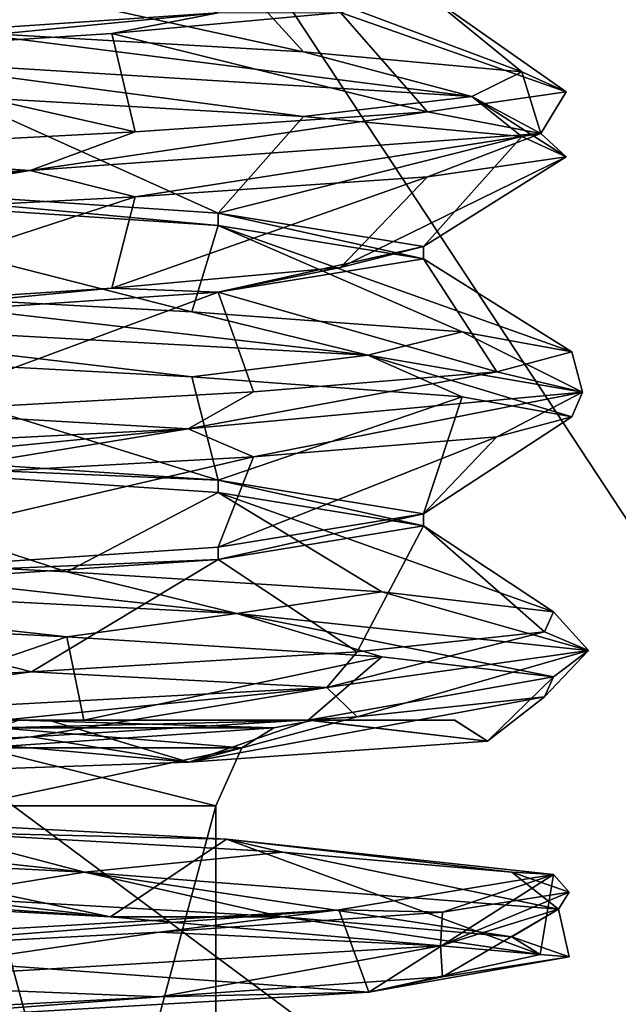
# Model space of a CAD drawing. Header units: millimetres. Extents: x -75 to 0, y -130 to 133.
# Tile 28 of 121: x -67.11 to -65.32, y -30.65 to -27.7. Entities that reach past the tile are written whole.
import ezdxf

# ---------------------------------------------------------------- set-up
doc = ezdxf.new("R2010")
doc.units = ezdxf.units.MM
doc.header["$LTSCALE"] = 65.185185
for name, color, linetype in [('1325', 7, 'CONTINUOUS'), ('1326', 7, 'CONTINUOUS'), ('1327', 7, 'CONTINUOUS'), ('1328', 7, 'CONTINUOUS'), ('1329', 7, 'CONTINUOUS'), ('1330', 7, 'CONTINUOUS'), ('1377', 7, 'CONTINUOUS'), ('1378', 7, 'CONTINUOUS'), ('1381', 7, 'CONTINUOUS'), ('1382', 7, 'CONTINUOUS'), ('1394', 7, 'CONTINUOUS'), ('1395', 7, 'CONTINUOUS'), ('1445', 7, 'CONTINUOUS'), ('1458', 7, 'CONTINUOUS'), ('1459', 7, 'CONTINUOUS'), ('1460', 7, 'CONTINUOUS'), ('1468', 7, 'CONTINUOUS'), ('1469', 7, 'CONTINUOUS'), ('944', 7, 'CONTINUOUS'), ('946', 7, 'CONTINUOUS'), ('949', 7, 'CONTINUOUS'), ('951', 7, 'CONTINUOUS'), ('972', 7, 'CONTINUOUS'), ('973', 7, 'CONTINUOUS')]:
    doc.layers.add(name, color=color, linetype=linetype)

msp = doc.modelspace()

# ---------------------------------------------------------------- linework, layer by layer
at = {"layer": '1325', "linetype": 'CONTINUOUS'}
for points in [[(-67.5507, -27.8221, -2.5609), (-65.7549, -27.9327, -1.3113), (-67.2907, -27.7389, -2.446), (-67.5507, -27.8221, -2.5609)], [(-67.2907, -27.7389, -2.446), (-65.7549, -27.9327, -1.3113), (-66.259, -27.7988, -1.8588), (-67.2907, -27.7389, -2.446)], [(-66.259, -27.7988, -1.8588), (-65.7549, -27.9327, -1.3113), (-65.6056, -27.8587, -0.8678), (-66.259, -27.7988, -1.8588)], [(-65.7549, -27.9327, -1.3113), (-67.5507, -27.8221, -2.5609), (-66.259, -27.9928, -1.8588), (-65.7549, -27.9327, -1.3113)], [(-66.259, -27.9928, -1.8588), (-67.5507, -27.8221, -2.5609), (-67.2907, -27.9329, -2.446), (-66.259, -27.9928, -1.8588)], [(-65.7549, -27.9327, -1.3113), (-65.5487, -28.0433, 0.8667), (-65.6056, -27.8587, -0.8678), (-65.7549, -27.9327, -1.3113)], [(-65.6056, -27.8587, -0.8678), (-65.5487, -28.0433, 0.8667), (-65.4724, -27.9186, 0.3118), (-65.6056, -27.8587, -0.8678)], [(-65.4724, -27.9186, 0.3118), (-65.5487, -28.0433, 0.8667), (-65.8882, -27.9785, 1.4236), (-65.4724, -27.9186, 0.3118)], [(-65.6056, -28.0527, -0.8678), (-65.7549, -27.9327, -1.3113), (-66.259, -27.9928, -1.8588), (-65.6056, -28.0527, -0.8678)], [(-65.5487, -28.0433, 0.8667), (-65.7549, -27.9327, -1.3113), (-65.4724, -28.1126, 0.3118), (-65.5487, -28.0433, 0.8667)], [(-65.4724, -28.1126, 0.3118), (-65.7549, -27.9327, -1.3113), (-65.6056, -28.0527, -0.8678), (-65.4724, -28.1126, 0.3118)], [(-65.5487, -28.0433, 0.8667), (-67.078, -28.1538, 2.431), (-65.8882, -27.9785, 1.4236), (-65.5487, -28.0433, 0.8667)], [(-65.8882, -27.9785, 1.4236), (-67.078, -28.1538, 2.431), (-66.7629, -28.0384, 2.2261), (-65.8882, -27.9785, 1.4236)], [(-66.7629, -28.0384, 2.2261), (-67.078, -28.1538, 2.431), (-67.9063, -28.0983, 2.5451), (-66.7629, -28.0384, 2.2261)], [(-67.078, -28.1538, 2.431), (-65.5487, -28.0433, 0.8667), (-66.7629, -28.2324, 2.2261), (-67.078, -28.1538, 2.431)], [(-66.7629, -28.2324, 2.2261), (-65.5487, -28.0433, 0.8667), (-65.8882, -28.1725, 1.4236), (-66.7629, -28.2324, 2.2261)], [(-65.8882, -28.1725, 1.4236), (-65.5487, -28.0433, 0.8667), (-65.4724, -28.1126, 0.3118), (-65.8882, -28.1725, 1.4236)], [(-67.078, -28.1538, 2.431), (-69.2601, -28.2644, 2.2742), (-67.9063, -28.0983, 2.5451), (-67.078, -28.1538, 2.431)], [(-69.2601, -28.2644, 2.2742), (-67.078, -28.1538, 2.431), (-69.07, -28.3522, 2.3111), (-69.2601, -28.2644, 2.2742)], [(-69.07, -28.3522, 2.3111), (-67.078, -28.1538, 2.431), (-67.9063, -28.2923, 2.5451), (-69.07, -28.3522, 2.3111)], [(-67.9063, -28.2923, 2.5451), (-67.078, -28.1538, 2.431), (-66.7629, -28.2324, 2.2261), (-67.9063, -28.2923, 2.5451)]]:
    msp.add_3dface(points, dxfattribs=at)
at = {"layer": '1326', "linetype": 'CONTINUOUS'}
for points in [[(-67.2907, -27.7389, -2.446), (-66.259, -27.7988, -1.8588), (-68, -27.4184, -2.1), (-67.2907, -27.7389, -2.446)], [(-68, -27.4184, -2.1), (-66.259, -27.7988, -1.8588), (-66.515, -27.5184, -1.4848), (-68, -27.4184, -2.1)], [(-66.259, -27.7988, -1.8588), (-65.6056, -27.8587, -0.8678), (-66.515, -27.5184, -1.4848), (-66.259, -27.7988, -1.8588)], [(-66.515, -27.5184, -1.4848), (-65.6056, -27.8587, -0.8678), (-65.9, -27.6184), (-66.515, -27.5184, -1.4848)], [(-65.9, -27.6184), (-65.4724, -27.9186, 0.3118), (-66.148, -27.6809, 0.9899), (-65.9, -27.6184)], [(-65.6056, -27.8587, -0.8678), (-65.4724, -27.9186, 0.3118), (-65.9, -27.6184), (-65.6056, -27.8587, -0.8678)], [(-66.148, -27.6809, 0.9899), (-65.8882, -27.9785, 1.4236), (-66.8333, -27.7434, 1.7461), (-66.148, -27.6809, 0.9899)], [(-65.4724, -27.9186, 0.3118), (-65.8882, -27.9785, 1.4236), (-66.148, -27.6809, 0.9899), (-65.4724, -27.9186, 0.3118)], [(-66.8333, -27.7434, 1.7461), (-66.7629, -28.0384, 2.2261), (-67.7943, -27.8059, 2.0899), (-66.8333, -27.7434, 1.7461)], [(-65.8882, -27.9785, 1.4236), (-66.7629, -28.0384, 2.2261), (-66.8333, -27.7434, 1.7461), (-65.8882, -27.9785, 1.4236)], [(-66.7629, -28.0384, 2.2261), (-67.9063, -28.0983, 2.5451), (-67.7943, -27.8059, 2.0899), (-66.7629, -28.0384, 2.2261)]]:
    msp.add_3dface(points, dxfattribs=at)
at = {"layer": '1327', "linetype": 'CONTINUOUS'}
for points in [[(-68, -27.7816, 2.1), (-67.1518, -27.4538, 2.4014), (-66.5151, -27.6816, 1.4849), (-68, -27.7816, 2.1)], [(-66.515, -28.2816, -1.4848), (-67.2907, -27.9329, -2.446), (-68, -28.1816, -2.1), (-66.515, -28.2816, -1.4848)], [(-66.259, -27.9928, -1.8588), (-67.2907, -27.9329, -2.446), (-66.515, -28.2816, -1.4848), (-66.259, -27.9928, -1.8588)], [(-65.6056, -28.0527, -0.8678), (-66.259, -27.9928, -1.8588), (-66.515, -28.2816, -1.4848), (-65.6056, -28.0527, -0.8678)], [(-65.9, -28.3816), (-65.6056, -28.0527, -0.8678), (-66.515, -28.2816, -1.4848), (-65.9, -28.3816)], [(-65.4724, -28.1126, 0.3118), (-65.6056, -28.0527, -0.8678), (-65.9, -28.3816), (-65.4724, -28.1126, 0.3118)], [(-65.8882, -28.1725, 1.4236), (-65.4724, -28.1126, 0.3118), (-66.148, -28.4441, 0.9899), (-65.8882, -28.1725, 1.4236)], [(-66.148, -28.4441, 0.9899), (-65.4724, -28.1126, 0.3118), (-65.9, -28.3816), (-66.148, -28.4441, 0.9899)], [(-66.7629, -28.2324, 2.2261), (-65.8882, -28.1725, 1.4236), (-66.8333, -28.5066, 1.7461), (-66.7629, -28.2324, 2.2261)], [(-66.8333, -28.5066, 1.7461), (-65.8882, -28.1725, 1.4236), (-66.148, -28.4441, 0.9899), (-66.8333, -28.5066, 1.7461)], [(-67.9063, -28.2923, 2.5451), (-66.7629, -28.2324, 2.2261), (-67.7943, -28.5691, 2.0899), (-67.9063, -28.2923, 2.5451)], [(-67.7943, -28.5691, 2.0899), (-66.7629, -28.2324, 2.2261), (-66.8333, -28.5066, 1.7461), (-67.7943, -28.5691, 2.0899)]]:
    msp.add_3dface(points, dxfattribs=at)
at = {"layer": '1328', "linetype": 'CONTINUOUS'}
for points in [[(-68.0785, -28.5962, -2.5988), (-66.0669, -28.7067, -1.7388), (-67.7089, -28.5176, -2.5301), (-68.0785, -28.5962, -2.5988)], [(-67.7089, -28.5176, -2.5301), (-66.0669, -28.7067, -1.7388), (-66.5938, -28.5775, -2.1233), (-67.7089, -28.5176, -2.5301)], [(-66.0669, -28.7067, -1.7388), (-68.0785, -28.5962, -2.5988), (-66.5938, -28.7715, -2.1233), (-66.0669, -28.7067, -1.7388)], [(-66.5938, -28.7715, -2.1233), (-68.0785, -28.5962, -2.5988), (-67.7089, -28.7116, -2.5301), (-66.5938, -28.7715, -2.1233)], [(-66.5938, -28.5775, -2.1233), (-66.0669, -28.7067, -1.7388), (-65.7841, -28.6374, -1.2553), (-66.5938, -28.5775, -2.1233)], [(-66.0669, -28.7067, -1.7388), (-65.424, -28.8173, 0.3523), (-65.7841, -28.6374, -1.2553), (-66.0669, -28.7067, -1.7388)], [(-65.7841, -28.6374, -1.2553), (-65.424, -28.8173, 0.3523), (-65.4558, -28.6973, -0.1146), (-65.7841, -28.6374, -1.2553)], [(-65.7841, -28.8314, -1.2553), (-66.0669, -28.7067, -1.7388), (-66.5938, -28.7715, -2.1233), (-65.7841, -28.8314, -1.2553)], [(-65.424, -28.8173, 0.3523), (-66.0669, -28.7067, -1.7388), (-65.4558, -28.8913, -0.1146), (-65.424, -28.8173, 0.3523)], [(-65.4558, -28.8913, -0.1146), (-66.0669, -28.7067, -1.7388), (-65.7841, -28.8314, -1.2553), (-65.4558, -28.8913, -0.1146)], [(-65.4558, -28.6973, -0.1146), (-65.424, -28.8173, 0.3523), (-65.6802, -28.7572, 1.0511), (-65.4558, -28.6973, -0.1146)], [(-65.424, -28.8173, 0.3523), (-66.6049, -28.9279, 2.194), (-65.6802, -28.7572, 1.0511), (-65.424, -28.8173, 0.3523)], [(-65.6802, -28.7572, 1.0511), (-66.6049, -28.9279, 2.194), (-66.4086, -28.8171, 1.9884), (-65.6802, -28.7572, 1.0511)], [(-66.4086, -28.8171, 1.9884), (-66.6049, -28.9279, 2.194), (-67.4827, -28.877, 2.4937), (-66.4086, -28.8171, 1.9884)], [(-66.6049, -28.9279, 2.194), (-65.424, -28.8173, 0.3523), (-66.4086, -29.0111, 1.9884), (-66.6049, -28.9279, 2.194)], [(-66.4086, -29.0111, 1.9884), (-65.424, -28.8173, 0.3523), (-65.6802, -28.9512, 1.0511), (-66.4086, -29.0111, 1.9884)], [(-65.6802, -28.9512, 1.0511), (-65.424, -28.8173, 0.3523), (-65.4558, -28.8913, -0.1146), (-65.6802, -28.9512, 1.0511)], [(-66.6049, -28.9279, 2.194), (-68.7735, -29.0385, 2.4823), (-67.4827, -28.877, 2.4937), (-66.6049, -28.9279, 2.194)], [(-68.7735, -29.0385, 2.4823), (-66.6049, -28.9279, 2.194), (-68.6692, -29.1308, 2.4573), (-68.7735, -29.0385, 2.4823)], [(-68.6692, -29.1308, 2.4573), (-66.6049, -28.9279, 2.194), (-67.4827, -29.0709, 2.4937), (-68.6692, -29.1308, 2.4573)], [(-67.4827, -29.0709, 2.4937), (-66.6049, -28.9279, 2.194), (-66.4086, -29.0111, 1.9884), (-67.4827, -29.0709, 2.4937)], [(-68.6031, -29.3702, -2.5291), (-66.4591, -29.4808, -2.0942), (-68.1354, -29.2962, -2.5432), (-68.6031, -29.3702, -2.5291)], [(-68.1354, -29.2962, -2.5432), (-66.4591, -29.4808, -2.0942), (-66.9679, -29.3561, -2.3283), (-68.1354, -29.2962, -2.5432)], [(-66.9679, -29.3561, -2.3283), (-66.4591, -29.4808, -2.0942), (-66.0247, -29.416, -1.6076), (-66.9679, -29.3561, -2.3283)], [(-66.4591, -29.4808, -2.0942), (-68.6031, -29.3702, -2.5291), (-66.9679, -29.5501, -2.3283), (-66.4591, -29.4808, -2.0942)], [(-66.9679, -29.5501, -2.3283), (-68.6031, -29.3702, -2.5291), (-68.1354, -29.4902, -2.5432), (-66.9679, -29.5501, -2.3283)], [(-66.4591, -29.4808, -2.0942), (-65.406, -29.5913, -0.1766), (-66.0247, -29.416, -1.6076), (-66.4591, -29.4808, -2.0942)], [(-66.0247, -29.416, -1.6076), (-65.406, -29.5913, -0.1766), (-65.5106, -29.4759, -0.5377), (-66.0247, -29.416, -1.6076)], [(-66.0247, -29.61, -1.6076), (-66.4591, -29.4808, -2.0942), (-66.9679, -29.5501, -2.3283), (-66.0247, -29.61, -1.6076)], [(-65.406, -29.5913, -0.1766), (-66.4591, -29.4808, -2.0942), (-65.5106, -29.6699, -0.5377), (-65.406, -29.5913, -0.1766)], [(-65.5106, -29.6699, -0.5377), (-66.4591, -29.4808, -2.0942), (-66.0247, -29.61, -1.6076), (-65.5106, -29.6699, -0.5377)], [(-65.5106, -29.4759, -0.5377), (-65.406, -29.5913, -0.1766), (-65.5373, -29.5358, 0.6491), (-65.5106, -29.4759, -0.5377)], [(-65.406, -29.5913, -0.1766), (-66.1895, -29.7019, 1.866), (-65.5373, -29.5358, 0.6491), (-65.406, -29.5913, -0.1766)], [(-65.5373, -29.5358, 0.6491), (-66.1895, -29.7019, 1.866), (-66.099, -29.5957, 1.6948), (-65.5373, -29.5358, 0.6491)], [(-66.099, -29.5957, 1.6948), (-66.1895, -29.7019, 1.866), (-67.0737, -29.6556, 2.3724), (-66.099, -29.5957, 1.6948)], [(-66.1895, -29.7019, 1.866), (-65.406, -29.5913, -0.1766), (-66.099, -29.7897, 1.6948), (-66.1895, -29.7019, 1.866)], [(-66.099, -29.7897, 1.6948), (-65.406, -29.5913, -0.1766), (-65.5373, -29.7298, 0.6491), (-66.099, -29.7897, 1.6948)], [(-65.5373, -29.7298, 0.6491), (-65.406, -29.5913, -0.1766), (-65.5106, -29.6699, -0.5377), (-65.5373, -29.7298, 0.6491)], [(-66.1895, -29.7019, 1.866), (-68.2548, -29.8125, 2.5875), (-67.0737, -29.6556, 2.3724), (-66.1895, -29.7019, 1.866)], [(-67.0737, -29.6556, 2.3724), (-68.2548, -29.8125, 2.5875), (-68.2496, -29.7155, 2.5345), (-67.0737, -29.6556, 2.3724)], [(-68.2548, -29.8125, 2.5875), (-66.1895, -29.7019, 1.866), (-68.2496, -29.9095, 2.5345), (-68.2548, -29.8125, 2.5875)], [(-68.2496, -29.9095, 2.5345), (-66.1895, -29.7019, 1.866), (-67.0737, -29.8496, 2.3724), (-68.2496, -29.9095, 2.5345)], [(-67.0737, -29.8496, 2.3724), (-66.1895, -29.7019, 1.866), (-66.099, -29.7897, 1.6948), (-67.0737, -29.8496, 2.3724)], [(-69.1028, -30.1442, -2.3546), (-66.9151, -30.2548, -2.3628), (-68.558, -30.0749, -2.4849), (-69.1028, -30.1442, -2.3546)], [(-68.558, -30.0749, -2.4849), (-66.9151, -30.2548, -2.3628), (-67.3711, -30.1348, -2.4679), (-68.558, -30.0749, -2.4849)], [(-66.9151, -30.2548, -2.3628), (-69.1028, -30.1442, -2.3546), (-67.3711, -30.3288, -2.4679), (-66.9151, -30.2548, -2.3628)], [(-67.3711, -30.1348, -2.4679), (-66.9151, -30.2548, -2.3628), (-66.3208, -30.1947, -1.9148), (-67.3711, -30.1348, -2.4679)], [(-66.9151, -30.2548, -2.3628), (-65.4955, -30.3654, -0.6982), (-66.3208, -30.1947, -1.9148), (-66.9151, -30.2548, -2.3628)], [(-66.3208, -30.1947, -1.9148), (-65.4955, -30.3654, -0.6982), (-65.6353, -30.2546, -0.9457), (-66.3208, -30.1947, -1.9148)], [(-66.3208, -30.3887, -1.9148), (-66.9151, -30.2548, -2.3628), (-67.3711, -30.3288, -2.4679), (-66.3208, -30.3887, -1.9148)], [(-65.4955, -30.3654, -0.6982), (-66.9151, -30.2548, -2.3628), (-65.6353, -30.4486, -0.9457), (-65.4955, -30.3654, -0.6982)], [(-65.6353, -30.4486, -0.9457), (-66.9151, -30.2548, -2.3628), (-66.3208, -30.3887, -1.9148), (-65.6353, -30.4486, -0.9457)], [(-65.6353, -30.2546, -0.9457), (-65.4955, -30.3654, -0.6982), (-65.4635, -30.3145, 0.2289), (-65.6353, -30.2546, -0.9457)], [(-65.4955, -30.3654, -0.6982), (-65.8491, -30.476, 1.4608), (-65.4635, -30.3145, 0.2289), (-65.4955, -30.3654, -0.6982)], [(-65.4635, -30.3145, 0.2289), (-65.8491, -30.476, 1.4608), (-65.8428, -30.3744, 1.3537), (-65.4635, -30.3145, 0.2289)], [(-65.8491, -30.476, 1.4608), (-65.4955, -30.3654, -0.6982), (-65.8428, -30.5683, 1.3537), (-65.8491, -30.476, 1.4608)], [(-65.8428, -30.5683, 1.3537), (-65.4955, -30.3654, -0.6982), (-65.4635, -30.5084, 0.2289), (-65.8428, -30.5683, 1.3537)], [(-65.4635, -30.5084, 0.2289), (-65.4955, -30.3654, -0.6982), (-65.6353, -30.4486, -0.9457), (-65.4635, -30.5084, 0.2289)], [(-65.8428, -30.3744, 1.3537), (-65.8491, -30.476, 1.4608), (-66.6907, -30.4343, 2.1845), (-65.8428, -30.3744, 1.3537)], [(-66.6907, -30.4343, 2.1845), (-67.7256, -30.5865, 2.5855), (-67.823, -30.4942, 2.5406), (-66.6907, -30.4343, 2.1845)], [(-65.8491, -30.476, 1.4608), (-67.7256, -30.5865, 2.5855), (-66.6907, -30.4343, 2.1845), (-65.8491, -30.476, 1.4608)], [(-67.7256, -30.5865, 2.5855), (-65.8491, -30.476, 1.4608), (-66.6907, -30.6282, 2.1845), (-67.7256, -30.5865, 2.5855)], [(-66.6907, -30.6282, 2.1845), (-65.8491, -30.476, 1.4608), (-65.8428, -30.5683, 1.3537), (-66.6907, -30.6282, 2.1845)], [(-67.823, -30.6881, 2.5406), (-67.7256, -30.5865, 2.5855), (-66.6907, -30.6282, 2.1845), (-67.823, -30.6881, 2.5406)]]:
    msp.add_3dface(points, dxfattribs=at)
at = {"layer": '1329', "linetype": 'CONTINUOUS'}
for points in [[(-67.7089, -28.5176, -2.5301), (-66.5938, -28.5775, -2.1233), (-68, -28.2184, -2.1), (-67.7089, -28.5176, -2.5301)], [(-68, -28.2184, -2.1), (-66.5938, -28.5775, -2.1233), (-66.5151, -28.3184, -1.4849), (-68, -28.2184, -2.1)], [(-66.5938, -28.5775, -2.1233), (-65.7841, -28.6374, -1.2553), (-66.5151, -28.3184, -1.4849), (-66.5938, -28.5775, -2.1233)], [(-65.7841, -28.6374, -1.2553), (-65.4558, -28.6973, -0.1146), (-66.5151, -28.3184, -1.4849), (-65.7841, -28.6374, -1.2553)], [(-66.5151, -28.3184, -1.4849), (-65.4558, -28.6973, -0.1146), (-65.9, -28.4184), (-66.5151, -28.3184, -1.4849)], [(-65.9, -28.4184), (-65.6802, -28.7572, 1.0511), (-66.515, -28.5184, 1.4848), (-65.9, -28.4184)], [(-65.4558, -28.6973, -0.1146), (-65.6802, -28.7572, 1.0511), (-65.9, -28.4184), (-65.4558, -28.6973, -0.1146)], [(-66.515, -28.5184, 1.4848), (-67.4827, -28.877, 2.4937), (-68, -28.6184, 2.1), (-66.515, -28.5184, 1.4848)], [(-66.4086, -28.8171, 1.9884), (-67.4827, -28.877, 2.4937), (-66.515, -28.5184, 1.4848), (-66.4086, -28.8171, 1.9884)], [(-65.6802, -28.7572, 1.0511), (-66.4086, -28.8171, 1.9884), (-66.515, -28.5184, 1.4848), (-65.6802, -28.7572, 1.0511)], [(-68.1354, -29.2962, -2.5432), (-66.9679, -29.3561, -2.3283), (-67.9999, -29.0184, -2.1), (-68.1354, -29.2962, -2.5432)], [(-67.9999, -29.0184, -2.1), (-66.9679, -29.3561, -2.3283), (-66.515, -29.1184, -1.4848), (-67.9999, -29.0184, -2.1)], [(-66.9679, -29.3561, -2.3283), (-66.0247, -29.416, -1.6076), (-66.515, -29.1184, -1.4848), (-66.9679, -29.3561, -2.3283)], [(-66.0247, -29.416, -1.6076), (-65.5106, -29.4759, -0.5377), (-66.515, -29.1184, -1.4848), (-66.0247, -29.416, -1.6076)], [(-66.515, -29.1184, -1.4848), (-65.5106, -29.4759, -0.5377), (-65.9, -29.2184), (-66.515, -29.1184, -1.4848)], [(-65.9, -29.2184), (-66.099, -29.5957, 1.6948), (-66.515, -29.3184, 1.4849), (-65.9, -29.2184)], [(-65.5373, -29.5358, 0.6491), (-66.099, -29.5957, 1.6948), (-65.9, -29.2184), (-65.5373, -29.5358, 0.6491)], [(-65.5106, -29.4759, -0.5377), (-65.5373, -29.5358, 0.6491), (-65.9, -29.2184), (-65.5106, -29.4759, -0.5377)], [(-66.515, -29.3184, 1.4849), (-67.0737, -29.6556, 2.3724), (-68, -29.4184, 2.1), (-66.515, -29.3184, 1.4849)], [(-66.099, -29.5957, 1.6948), (-67.0737, -29.6556, 2.3724), (-66.515, -29.3184, 1.4849), (-66.099, -29.5957, 1.6948)], [(-67.0737, -29.6556, 2.3724), (-68.2496, -29.7155, 2.5345), (-68, -29.4184, 2.1), (-67.0737, -29.6556, 2.3724)], [(-68.453, -30.05, -2.4586), (-67.3711, -30.1348, -2.4679), (-66.4896, -30.1558, -1.9921), (-68.453, -30.05, -2.4586)], [(-67.3711, -30.1348, -2.4679), (-66.3208, -30.1947, -1.9148), (-66.4896, -30.1558, -1.9921), (-67.3711, -30.1348, -2.4679)], [(-66.3208, -30.1947, -1.9148), (-65.6353, -30.2546, -0.9457), (-66.4896, -30.1558, -1.9921), (-66.3208, -30.1947, -1.9148)], [(-66.4896, -30.1558, -1.9921), (-65.6353, -30.2546, -0.9457), (-65.5104, -30.2616, -0.2275), (-66.4896, -30.1558, -1.9921)], [(-65.5104, -30.2616, -0.2275), (-65.8428, -30.3744, 1.3537), (-66.1536, -30.3674, 1.6854), (-65.5104, -30.2616, -0.2275)], [(-65.4635, -30.3145, 0.2289), (-65.8428, -30.3744, 1.3537), (-65.5104, -30.2616, -0.2275), (-65.4635, -30.3145, 0.2289)], [(-65.6353, -30.2546, -0.9457), (-65.4635, -30.3145, 0.2289), (-65.5104, -30.2616, -0.2275), (-65.6353, -30.2546, -0.9457)], [(-66.1536, -30.3674, 1.6854), (-67.823, -30.4942, 2.5406), (-68, -30.4732, 2.5), (-66.1536, -30.3674, 1.6854)], [(-66.6907, -30.4343, 2.1845), (-67.823, -30.4942, 2.5406), (-66.1536, -30.3674, 1.6854), (-66.6907, -30.4343, 2.1845)], [(-65.8428, -30.3744, 1.3537), (-66.6907, -30.4343, 2.1845), (-66.1536, -30.3674, 1.6854), (-65.8428, -30.3744, 1.3537)]]:
    msp.add_3dface(points, dxfattribs=at)
at = {"layer": '1330', "linetype": 'CONTINUOUS'}
for points in [[(-66.5151, -29.0816, -1.4849), (-67.7089, -28.7116, -2.5301), (-68, -28.9816, -2.1), (-66.5151, -29.0816, -1.4849)], [(-66.5938, -28.7715, -2.1233), (-67.7089, -28.7116, -2.5301), (-66.5151, -29.0816, -1.4849), (-66.5938, -28.7715, -2.1233)], [(-65.7841, -28.8314, -1.2553), (-66.5938, -28.7715, -2.1233), (-66.5151, -29.0816, -1.4849), (-65.7841, -28.8314, -1.2553)], [(-65.9, -29.1816), (-65.7841, -28.8314, -1.2553), (-66.5151, -29.0816, -1.4849), (-65.9, -29.1816)], [(-65.4558, -28.8913, -0.1146), (-65.7841, -28.8314, -1.2553), (-65.9, -29.1816), (-65.4558, -28.8913, -0.1146)], [(-65.6802, -28.9512, 1.0511), (-65.4558, -28.8913, -0.1146), (-65.9, -29.1816), (-65.6802, -28.9512, 1.0511)], [(-66.4086, -29.0111, 1.9884), (-65.6802, -28.9512, 1.0511), (-66.515, -29.2816, 1.4848), (-66.4086, -29.0111, 1.9884)], [(-66.515, -29.2816, 1.4848), (-65.6802, -28.9512, 1.0511), (-65.9, -29.1816), (-66.515, -29.2816, 1.4848)], [(-67.4827, -29.0709, 2.4937), (-66.4086, -29.0111, 1.9884), (-68, -29.3816, 2.1), (-67.4827, -29.0709, 2.4937)], [(-68, -29.3816, 2.1), (-66.4086, -29.0111, 1.9884), (-66.515, -29.2816, 1.4848), (-68, -29.3816, 2.1)], [(-66.9679, -29.5501, -2.3283), (-68.1354, -29.4902, -2.5432), (-67.698, -29.8, -2.0782), (-66.9679, -29.5501, -2.3283)], [(-66.9171, -29.8, -1.8866), (-66.9679, -29.5501, -2.3283), (-67.698, -29.8, -2.0782), (-66.9171, -29.8, -1.8866)], [(-66.0247, -29.61, -1.6076), (-66.9679, -29.5501, -2.3283), (-66.9171, -29.8, -1.8866), (-66.0247, -29.61, -1.6076)], [(-66.2448, -29.8, -1.4077), (-66.0247, -29.61, -1.6076), (-66.9171, -29.8, -1.8866), (-66.2448, -29.8, -1.4077)], [(-65.5106, -29.6699, -0.5377), (-66.0247, -29.61, -1.6076), (-66.2448, -29.8, -1.4077), (-65.5106, -29.6699, -0.5377)], [(-65.5106, -29.6699, -0.5377), (-66.2448, -29.8, -1.4077), (-65.7081, -29.8631, 0.3128), (-65.5106, -29.6699, -0.5377)], [(-65.5373, -29.7298, 0.6491), (-65.5106, -29.6699, -0.5377), (-65.7081, -29.8631, 0.3128), (-65.5373, -29.7298, 0.6491)], [(-66.099, -29.7897, 1.6948), (-65.5373, -29.7298, 0.6491), (-66.6022, -29.9258, 1.9211), (-66.099, -29.7897, 1.6948)], [(-66.6022, -29.9258, 1.9211), (-65.5373, -29.7298, 0.6491), (-65.7081, -29.8631, 0.3128), (-66.6022, -29.9258, 1.9211)], [(-67.0737, -29.8496, 2.3724), (-66.099, -29.7897, 1.6948), (-66.6022, -29.9258, 1.9211), (-67.0737, -29.8496, 2.3724)], [(-68.2496, -29.9095, 2.5345), (-67.0737, -29.8496, 2.3724), (-68.4169, -29.9881, 2.4022), (-68.2496, -29.9095, 2.5345)], [(-68.4169, -29.9881, 2.4022), (-67.0737, -29.8496, 2.3724), (-66.6022, -29.9258, 1.9211), (-68.4169, -29.9881, 2.4022)], [(-66.8371, -30.3884, -2.2131), (-68.558, -30.2689, -2.4849), (-68.9784, -30.2756, -2.3006), (-66.8371, -30.3884, -2.2131)], [(-67.3711, -30.3288, -2.4679), (-68.558, -30.2689, -2.4849), (-66.8371, -30.3884, -2.2131), (-67.3711, -30.3288, -2.4679)], [(-66.3208, -30.3887, -1.9148), (-67.3711, -30.3288, -2.4679), (-66.8371, -30.3884, -2.2131), (-66.3208, -30.3887, -1.9148)], [(-65.5504, -30.5012, -0.4993), (-66.3208, -30.3887, -1.9148), (-66.8371, -30.3884, -2.2131), (-65.5504, -30.5012, -0.4993)], [(-65.6353, -30.4486, -0.9457), (-66.3208, -30.3887, -1.9148), (-65.5504, -30.5012, -0.4993), (-65.6353, -30.4486, -0.9457)], [(-65.4635, -30.5084, 0.2289), (-65.6353, -30.4486, -0.9457), (-65.5504, -30.5012, -0.4993), (-65.4635, -30.5084, 0.2289)], [(-66.0637, -30.614, 1.5814), (-65.4635, -30.5084, 0.2289), (-65.5504, -30.5012, -0.4993), (-66.0637, -30.614, 1.5814)], [(-65.8428, -30.5683, 1.3537), (-65.4635, -30.5084, 0.2289), (-66.0637, -30.614, 1.5814), (-65.8428, -30.5683, 1.3537)], [(-66.6907, -30.6282, 2.1845), (-65.8428, -30.5683, 1.3537), (-66.0637, -30.614, 1.5814), (-66.6907, -30.6282, 2.1845)], [(-68, -30.7268, 2.5), (-66.6907, -30.6282, 2.1845), (-66.0637, -30.614, 1.5814), (-68, -30.7268, 2.5)], [(-67.823, -30.6881, 2.5406), (-66.6907, -30.6282, 2.1845), (-68, -30.7268, 2.5), (-67.823, -30.6881, 2.5406)]]:
    msp.add_3dface(points, dxfattribs=at)
at = {"layer": '1377', "linetype": 'CONTINUOUS'}
for points in [[(-68, -29.8, 2.25), (-67.0226, -29.8, 2.0266), (-67.1132, -29.8, 1.536), (-68, -29.8, 2.25)], [(-66.9171, -29.8, -1.8866), (-67.698, -29.8, -2.0782), (-67.1132, -29.8, -1.536), (-66.9171, -29.8, -1.8866)], [(-66.2264, -29.8), (-66.9171, -29.8, -1.8866), (-67.1132, -29.8, -1.536), (-66.2264, -29.8)], [(-67.0226, -29.8, 2.0266), (-66.2393, -29.8, 1.4009), (-67.1132, -29.8, 1.536), (-67.0226, -29.8, 2.0266)], [(-67.1132, -29.8, 1.536), (-66.2393, -29.8, 1.4009), (-66.2264, -29.8), (-67.1132, -29.8, 1.536)], [(-66.2448, -29.8, -1.4077), (-66.9171, -29.8, -1.8866), (-66.2264, -29.8), (-66.2448, -29.8, -1.4077)], [(-65.8075, -29.8, -0.5055), (-66.2448, -29.8, -1.4077), (-66.2264, -29.8), (-65.8075, -29.8, -0.5055)], [(-66.2393, -29.8, 1.4009), (-65.8056, -29.8, 0.497), (-66.2264, -29.8), (-66.2393, -29.8, 1.4009)], [(-65.8056, -29.8, 0.497), (-65.8075, -29.8, -0.5055), (-66.2264, -29.8), (-65.8056, -29.8, 0.497)]]:
    msp.add_3dface(points, dxfattribs=at)
at = {"layer": '1378', "linetype": 'CONTINUOUS'}
for points in [[(-68.4169, -29.9881, 2.4022), (-66.6022, -29.9258, 1.9211), (-68, -29.8, 2.25), (-68.4169, -29.9881, 2.4022)], [(-66.6022, -29.9258, 1.9211), (-67.0226, -29.8, 2.0266), (-68, -29.8, 2.25), (-66.6022, -29.9258, 1.9211)], [(-66.6022, -29.9258, 1.9211), (-66.2393, -29.8, 1.4009), (-67.0226, -29.8, 2.0266), (-66.6022, -29.9258, 1.9211)], [(-66.6022, -29.9258, 1.9211), (-65.7081, -29.8631, 0.3128), (-66.2393, -29.8, 1.4009), (-66.6022, -29.9258, 1.9211)], [(-65.7081, -29.8631, 0.3128), (-66.2448, -29.8, -1.4077), (-65.8075, -29.8, -0.5055), (-65.7081, -29.8631, 0.3128)], [(-65.7081, -29.8631, 0.3128), (-65.8056, -29.8, 0.497), (-66.2393, -29.8, 1.4009), (-65.7081, -29.8631, 0.3128)], [(-65.7081, -29.8631, 0.3128), (-65.8075, -29.8, -0.5055), (-65.8056, -29.8, 0.497), (-65.7081, -29.8631, 0.3128)]]:
    msp.add_3dface(points, dxfattribs=at)
at = {"layer": '1381', "linetype": 'CONTINUOUS'}
for points in [[(-67.261, -32.8, 1.28), (-67.261, -30.056, 1.28), (-66.522, -32.8), (-67.261, -32.8, 1.28)], [(-66.522, -32.8), (-67.261, -30.056, 1.28), (-66.522, -30.056), (-66.522, -32.8)]]:
    msp.add_3dface(points, dxfattribs=at)
at = {"layer": '1382', "linetype": 'CONTINUOUS'}
for points in [[(-66.522, -32.8), (-66.522, -30.056), (-67.261, -32.8, -1.28), (-66.522, -32.8)], [(-67.261, -32.8, -1.28), (-66.522, -30.056), (-67.261, -30.056, -1.28), (-67.261, -32.8, -1.28)]]:
    msp.add_3dface(points, dxfattribs=at)
at = {"layer": '1394', "linetype": 'CONTINUOUS'}
for points in [[(-67.1739, -29.8226, 1.4308), (-67.1132, -29.8, 1.536), (-66.3479, -29.8226, 0), (-67.1739, -29.8226, 1.4308)], [(-67.1132, -29.8, 1.536), (-66.2264, -29.8), (-66.3479, -29.8226, 0), (-67.1132, -29.8, 1.536)], [(-67.2221, -29.8829, 1.3474), (-67.1739, -29.8226, 1.4308), (-66.4441, -29.8829, 0), (-67.2221, -29.8829, 1.3474)], [(-66.4441, -29.8829, 0), (-67.1739, -29.8226, 1.4308), (-66.3479, -29.8226, 0), (-66.4441, -29.8829, 0)], [(-66.522, -30.056), (-67.261, -30.056, 1.28), (-67.2221, -29.8829, 1.3474), (-66.522, -30.056)], [(-66.522, -30.056), (-67.2221, -29.8829, 1.3474), (-66.4441, -29.8829, 0), (-66.522, -30.056)]]:
    msp.add_3dface(points, dxfattribs=at)
at = {"layer": '1395', "linetype": 'CONTINUOUS'}
for points in [[(-66.2264, -29.8), (-67.1132, -29.8, -1.536), (-67.1739, -29.8226, -1.4308), (-66.2264, -29.8)], [(-66.3479, -29.8226, 0), (-66.2264, -29.8), (-67.1739, -29.8226, -1.4308), (-66.3479, -29.8226, 0)], [(-66.4441, -29.8829, 0), (-66.3479, -29.8226, 0), (-67.2221, -29.8829, -1.3474), (-66.4441, -29.8829, 0)], [(-67.2221, -29.8829, -1.3474), (-66.3479, -29.8226, 0), (-67.1739, -29.8226, -1.4308), (-67.2221, -29.8829, -1.3474)], [(-67.261, -30.056, -1.28), (-66.522, -30.056), (-66.4441, -29.8829, 0), (-67.261, -30.056, -1.28)], [(-67.261, -30.056, -1.28), (-66.4441, -29.8829, 0), (-67.2221, -29.8829, -1.3474), (-67.261, -30.056, -1.28)]]:
    msp.add_3dface(points, dxfattribs=at)
at = {"layer": '1445', "linetype": 'CONTINUOUS'}
for points in [[(-68.453, -30.05, -2.4586), (-66.8371, -30.3884, -2.2131), (-68.9784, -30.2756, -2.3006), (-68.453, -30.05, -2.4586)], [(-68.453, -30.05, -2.4586), (-66.4896, -30.1558, -1.9921), (-66.8371, -30.3884, -2.2131), (-68.453, -30.05, -2.4586)], [(-66.4896, -30.1558, -1.9921), (-65.5504, -30.5012, -0.4993), (-66.8371, -30.3884, -2.2131), (-66.4896, -30.1558, -1.9921)], [(-66.4896, -30.1558, -1.9921), (-65.5104, -30.2616, -0.2275), (-65.5504, -30.5012, -0.4993), (-66.4896, -30.1558, -1.9921)], [(-65.5104, -30.2616, -0.2275), (-66.1536, -30.3674, 1.6854), (-66.0637, -30.614, 1.5814), (-65.5104, -30.2616, -0.2275)], [(-65.5104, -30.2616, -0.2275), (-66.0637, -30.614, 1.5814), (-65.5504, -30.5012, -0.4993), (-65.5104, -30.2616, -0.2275)], [(-66.1536, -30.3674, 1.6854), (-68, -30.4732, 2.5), (-66.0637, -30.614, 1.5814), (-66.1536, -30.3674, 1.6854)], [(-68, -30.4732, 2.5), (-68, -30.7268, 2.5), (-66.0637, -30.614, 1.5814), (-68, -30.4732, 2.5)]]:
    msp.add_3dface(points, dxfattribs=at)
at = {"layer": '1458', "linetype": 'CONTINUOUS'}
for points in [[(-67.7943, -27.8059, 2.0899), (-68, -27.7816, 2.1), (-66.5151, -27.6816, 1.4849), (-67.7943, -27.8059, 2.0899)], [(-66.8333, -27.7434, 1.7461), (-67.7943, -27.8059, 2.0899), (-66.5151, -27.6816, 1.4849), (-66.8333, -27.7434, 1.7461)], [(-66.148, -27.6809, 0.9899), (-66.8333, -27.7434, 1.7461), (-66.5151, -27.6816, 1.4849), (-66.148, -27.6809, 0.9899)]]:
    msp.add_3dface(points, dxfattribs=at)
at = {"layer": '1459', "linetype": 'CONTINUOUS'}
for points in [[(-66.148, -28.4441, 0.9899), (-65.9, -28.3816), (-66.515, -28.5184, 1.4848), (-66.148, -28.4441, 0.9899)], [(-65.9, -28.3816), (-65.9, -28.4184), (-66.515, -28.5184, 1.4848), (-65.9, -28.3816)], [(-66.8333, -28.5066, 1.7461), (-66.148, -28.4441, 0.9899), (-66.515, -28.5184, 1.4848), (-66.8333, -28.5066, 1.7461)], [(-67.7943, -28.5691, 2.0899), (-66.8333, -28.5066, 1.7461), (-68, -28.6184, 2.1), (-67.7943, -28.5691, 2.0899)], [(-66.8333, -28.5066, 1.7461), (-66.515, -28.5184, 1.4848), (-68, -28.6184, 2.1), (-66.8333, -28.5066, 1.7461)]]:
    msp.add_3dface(points, dxfattribs=at)
at = {"layer": '1460', "linetype": 'CONTINUOUS'}
for points in [[(-65.9, -29.2184), (-66.515, -29.3184, 1.4849), (-65.9, -29.1816), (-65.9, -29.2184)], [(-66.515, -29.3184, 1.4849), (-66.515, -29.2816, 1.4848), (-65.9, -29.1816), (-66.515, -29.3184, 1.4849)], [(-66.515, -29.3184, 1.4849), (-68, -29.3816, 2.1), (-66.515, -29.2816, 1.4848), (-66.515, -29.3184, 1.4849)], [(-66.515, -29.3184, 1.4849), (-68, -29.4184, 2.1), (-68, -29.3816, 2.1), (-66.515, -29.3184, 1.4849)]]:
    msp.add_3dface(points, dxfattribs=at)
at = {"layer": '1468', "linetype": 'CONTINUOUS'}
for points in [[(-66.515, -28.2816, -1.4848), (-68, -28.1816, -2.1), (-66.5151, -28.3184, -1.4849), (-66.515, -28.2816, -1.4848)], [(-68, -28.1816, -2.1), (-68, -28.2184, -2.1), (-66.5151, -28.3184, -1.4849), (-68, -28.1816, -2.1)], [(-66.515, -28.2816, -1.4848), (-66.5151, -28.3184, -1.4849), (-65.9, -28.4184), (-66.515, -28.2816, -1.4848)], [(-65.9, -28.3816), (-66.515, -28.2816, -1.4848), (-65.9, -28.4184), (-65.9, -28.3816)]]:
    msp.add_3dface(points, dxfattribs=at)
at = {"layer": '1469', "linetype": 'CONTINUOUS'}
for points in [[(-67.9999, -29.0184, -2.1), (-66.5151, -29.0816, -1.4849), (-68, -28.9816, -2.1), (-67.9999, -29.0184, -2.1)], [(-67.9999, -29.0184, -2.1), (-66.515, -29.1184, -1.4848), (-66.5151, -29.0816, -1.4849), (-67.9999, -29.0184, -2.1)], [(-66.515, -29.1184, -1.4848), (-65.9, -29.2184), (-66.5151, -29.0816, -1.4849), (-66.515, -29.1184, -1.4848)], [(-65.9, -29.2184), (-65.9, -29.1816), (-66.5151, -29.0816, -1.4849), (-65.9, -29.2184)]]:
    msp.add_3dface(points, dxfattribs=at)
at = {"layer": '944', "linetype": 'CONTINUOUS'}
for points in [[(-74.8, -63.8, -24), (-74.8, -16.2, -24), (-35.2, -63.8, -24), (-74.8, -63.8, -24)], [(-35.2, -63.8, -24), (-74.8, -16.2, -24), (-35.2, -16.2, -24), (-35.2, -63.8, -24)]]:
    msp.add_3dface(points, dxfattribs=at)
at = {"layer": '946', "linetype": 'CONTINUOUS'}
for points in [[(-74.8, -16.2, 24), (-74.8, -63.8, 24), (-35.2, -16.2, 24), (-74.8, -16.2, 24)], [(-35.2, -16.2, 24), (-74.8, -63.8, 24), (-35.2, -63.8, 24), (-35.2, -16.2, 24)]]:
    msp.add_3dface(points, dxfattribs=at)
at = {"layer": '949', "linetype": 'CONTINUOUS'}
for points in [[(-35.5, -53.5647, -22), (-35.5, -26.4353, -22), (-72, -26.4353, -22), (-35.5, -53.5647, -22)], [(-72, -53.5647, -22), (-35.5, -53.5647, -22), (-72, -26.4353, -22), (-72, -53.5647, -22)]]:
    msp.add_3dface(points, dxfattribs=at)
at = {"layer": '951', "linetype": 'CONTINUOUS'}
for points in [[(-35.5, -26.4353, 22), (-35.5, -53.5647, 22), (-72, -53.5647, 22), (-35.5, -26.4353, 22)], [(-72, -26.4353, 22), (-35.5, -26.4353, 22), (-72, -53.5647, 22), (-72, -26.4353, 22)]]:
    msp.add_3dface(points, dxfattribs=at)
at = {"layer": '972', "linetype": 'CONTINUOUS'}
for points in [[(-72, -19, -4), (-63.5, -19, -4), (-63.5, -31.9223, -4), (-72, -19, -4)], [(-72, -31.9223, -4), (-72, -19, -4), (-63.5, -31.9223, -4), (-72, -31.9223, -4)]]:
    msp.add_3dface(points, dxfattribs=at)
at = {"layer": '973', "linetype": 'CONTINUOUS'}
for points in [[(-72, -31.9223, 4), (-63.5, -31.9223, 4), (-63.5, -19, 4), (-72, -31.9223, 4)], [(-72, -19, 4), (-72, -31.9223, 4), (-63.5, -19, 4), (-72, -19, 4)]]:
    msp.add_3dface(points, dxfattribs=at)

doc.saveas('drawing.dxf')
